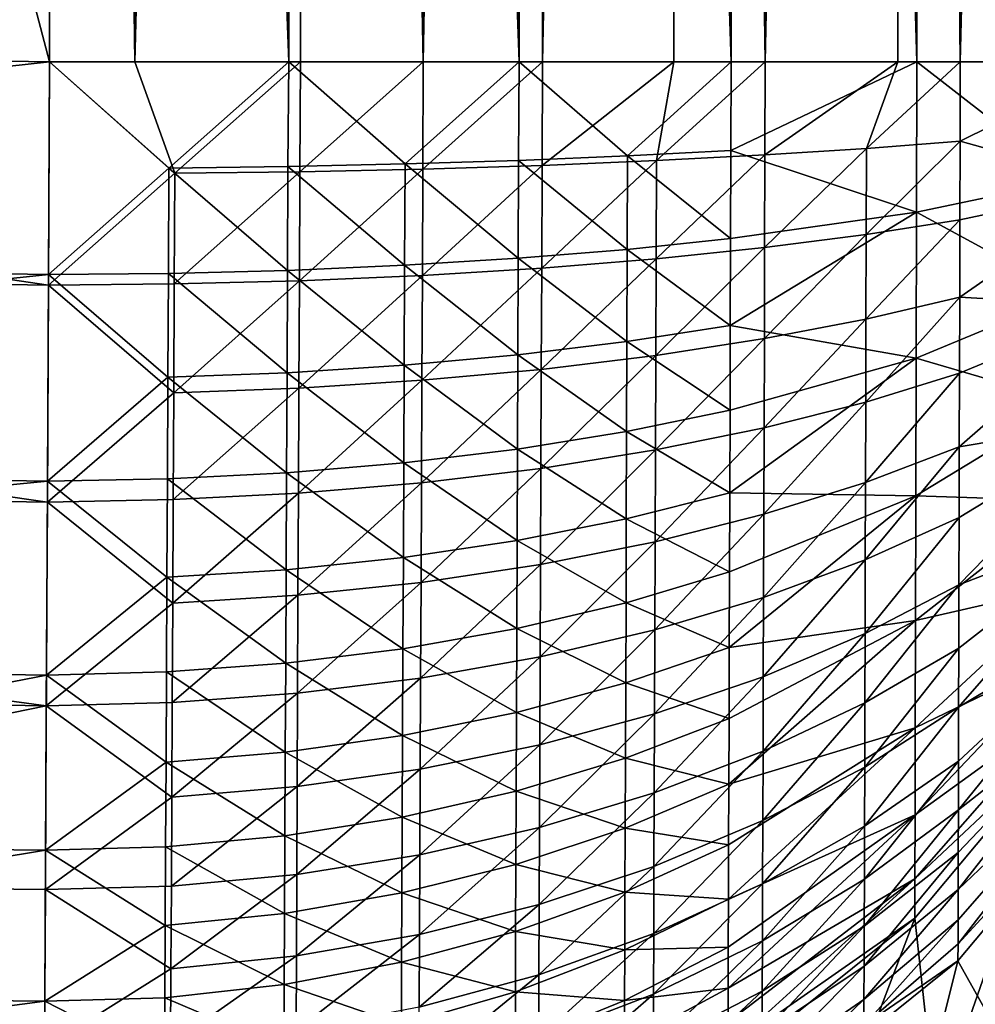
# Model space of a CAD drawing. Header units: metres. Extents: x 0 to 1200, y 0 to 700.
# Tile 18 of 51: x 579 to 625, y 145 to 194. Entities that reach past the tile are written whole.
import ezdxf

# ---------------------------------------------------------------- set-up
doc = ezdxf.new("R2010")
doc.units = ezdxf.units.M

msp = doc.modelspace()

# ---------------------------------------------------------------- linework, layer by layer
at = {"layer": 'None'}
for points in [[(580, 191.508087, -460), (580, 508.491913, -460), (497.160034, 192.823563, -460)], [(580, 508.491913, -460), (497.160034, 507.176453, -460), (497.160034, 192.823563, -460)], [(497.178253, 507.176697, -463), (580, 508.491913, -463), (580, 191.508087, -463)], [(580, 191.508087, -460), (591.705444, 191.508087, -458.847107), (580, 508.491913, -460)], [(591.705444, 191.508087, -458.847107), (591.705444, 508.491913, -458.847107), (580, 508.491913, -460)], [(580, 191.508087, -463), (580, 508.491913, -463), (584.164917, 191.508087, -462.862183)], [(580, 508.491913, -463), (584.164917, 508.491913, -462.862183), (584.164917, 191.508087, -462.862183)], [(584.164917, 191.508087, -462.862183), (584.164917, 508.491913, -462.862183), (592.266968, 508.491913, -461.794189)], [(592.266968, 508.491913, -461.794189), (592.266968, 191.508087, -461.794189), (584.164917, 191.508087, -462.862183)], [(591.705444, 191.508087, -458.847107), (602.960999, 191.508087, -455.43277), (591.705444, 508.491913, -458.847107)], [(602.960999, 191.508087, -455.43277), (602.960999, 508.491913, -455.43277), (591.705444, 508.491913, -458.847107)], [(598.276245, 508.491913, -460.290771), (598.276245, 191.508087, -460.290771), (592.266968, 508.491913, -461.794189)], [(598.276245, 191.508087, -460.290771), (592.266968, 191.508087, -461.794189), (592.266968, 508.491913, -461.794189)], [(598.276245, 508.491913, -460.290771), (604.10907, 508.491913, -458.204407), (598.276245, 191.508087, -460.290771)], [(604.10907, 508.491913, -458.204407), (604.10907, 191.508087, -458.204407), (598.276245, 191.508087, -460.290771)], [(602.960999, 191.508087, -455.43277), (613.334229, 191.508087, -449.888184), (602.960999, 508.491913, -455.43277)], [(613.334229, 191.508087, -449.888184), (613.334229, 508.491913, -449.888184), (602.960999, 508.491913, -455.43277)], [(604.10907, 508.491913, -458.204407), (610.525513, 508.491913, -455.110748), (604.10907, 191.508087, -458.204407)], [(610.525513, 508.491913, -455.110748), (610.525513, 191.508087, -455.110748), (604.10907, 191.508087, -458.204407)], [(610.525513, 191.508087, -455.110748), (610.525513, 508.491913, -455.110748), (615.006287, 191.508087, -452.378998)], [(610.525513, 508.491913, -455.110748), (615.006287, 508.491913, -452.378998), (615.006287, 191.508087, -452.378998)], [(613.334229, 191.508087, -449.888184), (622.426392, 191.508087, -442.426422), (613.334229, 508.491913, -449.888184)], [(622.426392, 191.508087, -442.426422), (622.426392, 508.491913, -442.426422), (613.334229, 508.491913, -449.888184)], [(615.006287, 191.508087, -452.378998), (615.006287, 508.491913, -452.378998), (621.492981, 508.491913, -447.406036)], [(621.492981, 508.491913, -447.406036), (621.492981, 191.508087, -447.406036), (615.006287, 191.508087, -452.378998)], [(624.547729, 508.491913, -444.547729), (624.547729, 191.508087, -444.547729), (621.492981, 508.491913, -447.406036)], [(624.547729, 191.508087, -444.547729), (621.492981, 191.508087, -447.406036), (621.492981, 508.491913, -447.406036)], [(622.426392, 191.508087, -442.426422), (629.888184, 191.508087, -433.334229), (622.426392, 508.491913, -442.426422)], [(629.888184, 191.508087, -433.334229), (629.888184, 508.491913, -433.334229), (622.426392, 508.491913, -442.426422)], [(624.547729, 508.491913, -444.547729), (632.379028, 508.491913, -435.006287), (624.547729, 191.508087, -444.547729)], [(632.379028, 508.491913, -435.006287), (632.379028, 191.508087, -435.006287), (624.547729, 191.508087, -444.547729)], [(497.160034, 192.823563, -463), (497.178253, 507.176697, -463), (580, 191.508087, -463)], [(579.943542, 180.585342, -462.045868), (496.86969, 181.905441, -462.040649), (497.160034, 192.823563, -463)], [(497.160034, 192.823563, -460), (496.883514, 182.425354, -459.086334), (580, 191.508087, -460)], [(580, 191.508087, -463), (579.943542, 180.585342, -462.045868), (497.160034, 192.823563, -463)], [(496.883514, 182.425354, -459.086334), (579.946228, 181.105469, -459.091309), (580, 191.508087, -460)], [(579.943542, 180.585342, -462.045868), (580, 191.508087, -463), (586.124146, 186.053543, -462.459412)], [(580, 191.508087, -460), (579.946228, 181.105469, -459.091309), (585.83252, 186.313293, -459.485168)], [(591.705444, 191.508087, -458.847107), (580, 191.508087, -460), (585.83252, 186.313293, -459.485168)], [(580, 191.508087, -463), (584.164917, 191.508087, -462.862183), (586.124146, 186.053543, -462.459412)], [(586.124146, 186.053543, -462.459412), (584.164917, 191.508087, -462.862183), (592.266968, 191.508087, -461.794189)], [(591.705444, 191.508087, -458.847107), (585.83252, 186.313293, -459.485168), (591.65802, 186.388397, -458.625122)], [(586.124146, 186.053543, -462.459412), (592.266968, 191.508087, -461.794189), (592.240967, 186.132416, -461.556366)], [(591.705444, 191.508087, -458.847107), (591.65802, 186.388397, -458.625122), (597.383423, 186.512573, -457.203217)], [(602.960999, 191.508087, -455.43277), (591.705444, 191.508087, -458.847107), (597.383423, 186.512573, -457.203217)], [(592.240967, 186.132416, -461.556366), (592.266968, 191.508087, -461.794189), (598.276245, 191.508087, -460.290771)], [(592.240967, 186.132416, -461.556366), (598.276245, 191.508087, -460.290771), (598.252563, 186.262787, -460.063385)], [(602.960999, 191.508087, -455.43277), (597.383423, 186.512573, -457.203217), (602.942322, 186.68486, -455.230316)], [(598.276245, 191.508087, -460.290771), (604.10907, 191.508087, -458.204407), (598.252563, 186.262787, -460.063385)], [(598.252563, 186.262787, -460.063385), (604.10907, 191.508087, -458.204407), (604.089417, 186.443695, -457.991821)], [(608.272095, 186.904022, -452.720795), (602.960999, 191.508087, -455.43277), (602.942322, 186.68486, -455.230316)], [(613.334229, 191.508087, -449.888184), (602.960999, 191.508087, -455.43277), (608.272095, 186.904022, -452.720795)], [(604.10907, 191.508087, -458.204407), (610.525513, 191.508087, -455.110748), (604.089417, 186.443695, -457.991821)], [(604.089417, 186.443695, -457.991821), (610.525513, 191.508087, -455.110748), (609.685669, 186.673813, -455.356842)], [(613.324341, 187.167511, -449.703522), (613.334229, 191.508087, -449.888184), (608.272095, 186.904022, -452.720795)], [(610.525513, 191.508087, -455.110748), (615.006287, 191.508087, -452.378998), (609.685669, 186.673813, -455.356842)], [(609.685669, 186.673813, -455.356842), (615.006287, 191.508087, -452.378998), (614.99054, 186.950485, -452.18869)], [(622.40741, 184.151215, -441.802979), (622.426392, 191.508087, -442.426422), (613.324341, 187.167511, -449.703522)], [(622.426392, 191.508087, -442.426422), (613.334229, 191.508087, -449.888184), (613.324341, 187.167511, -449.703522)], [(615.006287, 191.508087, -452.378998), (621.492981, 191.508087, -447.406036), (614.99054, 186.950485, -452.18869)], [(614.99054, 186.950485, -452.18869), (621.492981, 191.508087, -447.406036), (619.956909, 187.270752, -448.521332)], [(621.492981, 191.508087, -447.406036), (624.547729, 191.508087, -444.547729), (619.956909, 187.270752, -448.521332)], [(619.956909, 187.270752, -448.521332), (624.547729, 191.508087, -444.547729), (624.53772, 187.631638, -444.388794)], [(622.426392, 191.508087, -442.426422), (622.40741, 184.151215, -441.802979), (629.872131, 185.726791, -432.85025)], [(629.888184, 191.508087, -433.334229), (622.426392, 191.508087, -442.426422), (629.872131, 185.726791, -432.85025)], [(624.547729, 191.508087, -444.547729), (632.379028, 191.508087, -435.006287), (624.53772, 187.631638, -444.388794)], [(624.53772, 187.631638, -444.388794), (632.379028, 191.508087, -435.006287), (632.365723, 185.437729, -434.492767)], [(624.527771, 183.783371, -443.893127), (619.944702, 183.064346, -447.978699), (624.53772, 187.631638, -444.388794)], [(624.53772, 187.631638, -444.388794), (619.944702, 183.064346, -447.978699), (619.956909, 187.270752, -448.521332)], [(632.365723, 185.437729, -434.492767), (624.527771, 183.783371, -443.893127), (624.53772, 187.631638, -444.388794)], [(608.255859, 182.333939, -452.128998), (608.272095, 186.904022, -452.720795), (602.942322, 186.68486, -455.230316)], [(613.310425, 182.858795, -449.146667), (608.272095, 186.904022, -452.720795), (608.255859, 182.333939, -452.128998)], [(613.324341, 187.167511, -449.703522), (608.272095, 186.904022, -452.720795), (613.310425, 182.858795, -449.146667)], [(614.975952, 182.426331, -451.604004), (609.66864, 181.875229, -454.735474), (614.99054, 186.950485, -452.18869)], [(614.99054, 186.950485, -452.18869), (609.66864, 181.875229, -454.735474), (609.685669, 186.673813, -455.356842)], [(622.40741, 184.151215, -441.802979), (613.324341, 187.167511, -449.703522), (613.310425, 182.858795, -449.146667)], [(619.944702, 183.064346, -447.978699), (614.975952, 182.426331, -451.604004), (619.956909, 187.270752, -448.521332)], [(619.956909, 187.270752, -448.521332), (614.975952, 182.426331, -451.604004), (614.99054, 186.950485, -452.18869)], [(597.383423, 186.512573, -457.203217), (591.65802, 186.388397, -458.625122), (597.362549, 181.554474, -456.558044)], [(597.383423, 186.512573, -457.203217), (597.362549, 181.554474, -456.558044), (602.923767, 181.897491, -454.608948)], [(602.942322, 186.68486, -455.230316), (597.383423, 186.512573, -457.203217), (602.923767, 181.897491, -454.608948)], [(604.069946, 181.416962, -457.339417), (598.230713, 181.056793, -459.385956), (604.089417, 186.443695, -457.991821)], [(604.089417, 186.443695, -457.991821), (598.230713, 181.056793, -459.385956), (598.252563, 186.262787, -460.063385)], [(602.942322, 186.68486, -455.230316), (602.923767, 181.897491, -454.608948), (608.255859, 182.333939, -452.128998)], [(609.66864, 181.875229, -454.735474), (604.069946, 181.416962, -457.339417), (609.685669, 186.673813, -455.356842)], [(609.685669, 186.673813, -455.356842), (604.069946, 181.416962, -457.339417), (604.089417, 186.443695, -457.991821)], [(579.943542, 180.585342, -462.045868), (586.124146, 186.053543, -462.459412), (586.097839, 180.640625, -461.750702)], [(585.83252, 186.313293, -459.485168), (579.946228, 181.105469, -459.091309), (585.807495, 181.158127, -458.810181)], [(585.83252, 186.313293, -459.485168), (585.807495, 181.158127, -458.810181), (591.63501, 181.307388, -457.962036)], [(585.83252, 186.313293, -459.485168), (591.63501, 181.307388, -457.962036), (591.65802, 186.388397, -458.625122)], [(586.097839, 180.640625, -461.750702), (586.124146, 186.053543, -462.459412), (592.240967, 186.132416, -461.556366)], [(592.216797, 180.797348, -460.860138), (586.097839, 180.640625, -461.750702), (592.240967, 186.132416, -461.556366)], [(591.65802, 186.388397, -458.625122), (591.63501, 181.307388, -457.962036), (597.362549, 181.554474, -456.558044)], [(598.230713, 181.056793, -459.385956), (592.216797, 180.797348, -460.860138), (598.252563, 186.262787, -460.063385)], [(598.252563, 186.262787, -460.063385), (592.216797, 180.797348, -460.860138), (592.240967, 186.132416, -461.556366)], [(629.872131, 185.726791, -432.85025), (622.40741, 184.151215, -441.802979), (629.861206, 180.11116, -431.364929)], [(632.354248, 179.541321, -432.933167), (624.517944, 179.990875, -443.064301), (632.365723, 185.437729, -434.492767)], [(632.365723, 185.437729, -434.492767), (624.517944, 179.990875, -443.064301), (624.527771, 183.783371, -443.893127)], [(622.388916, 177.00592, -439.910736), (622.40741, 184.151215, -441.802979), (613.296692, 178.612869, -448.216888)], [(622.40741, 184.151215, -441.802979), (613.310425, 182.858795, -449.146667), (613.296692, 178.612869, -448.216888)], [(622.40741, 184.151215, -441.802979), (622.388916, 177.00592, -439.910736), (629.861206, 180.11116, -431.364929)], [(624.517944, 179.990875, -443.064301), (619.932617, 178.919083, -447.071899), (624.527771, 183.783371, -443.893127)], [(624.527771, 183.783371, -443.893127), (619.932617, 178.919083, -447.071899), (619.944702, 183.064346, -447.978699)], [(619.932617, 178.919083, -447.071899), (614.961548, 177.968109, -450.627716), (619.944702, 183.064346, -447.978699)], [(619.944702, 183.064346, -447.978699), (614.961548, 177.968109, -450.627716), (614.975952, 182.426331, -451.604004)], [(613.296692, 178.612869, -448.216888), (613.310425, 182.858795, -449.146667), (608.255859, 182.333939, -452.128998)], [(496.883514, 182.425354, -459.086334), (496.614502, 172.309601, -456.381561), (579.946228, 181.105469, -459.091309)], [(602.923767, 181.897491, -454.608948), (608.239868, 177.830658, -451.141663), (608.255859, 182.333939, -452.128998)], [(608.255859, 182.333939, -452.128998), (608.239868, 177.830658, -451.141663), (613.296692, 178.612869, -448.216888)], [(614.961548, 177.968109, -450.627716), (609.651855, 177.14679, -453.698761), (614.975952, 182.426331, -451.604004)], [(614.975952, 182.426331, -451.604004), (609.651855, 177.14679, -453.698761), (609.66864, 181.875229, -454.735474)], [(579.888611, 169.961105, -459.200623), (496.58725, 171.283905, -459.200623), (496.86969, 181.905441, -462.040649)], [(579.943542, 180.585342, -462.045868), (579.888611, 169.961105, -459.200623), (496.86969, 181.905441, -462.040649)], [(602.923767, 181.897491, -454.608948), (597.362549, 181.554474, -456.558044), (602.905457, 177.180328, -453.573303)], [(608.239868, 177.830658, -451.141663), (602.923767, 181.897491, -454.608948), (602.905457, 177.180328, -453.573303)], [(609.651855, 177.14679, -453.698761), (604.05072, 176.463943, -456.251953), (609.66864, 181.875229, -454.735474)], [(609.66864, 181.875229, -454.735474), (604.05072, 176.463943, -456.251953), (604.069946, 181.416962, -457.339417)], [(579.946228, 181.105469, -459.091309), (585.782837, 176.079544, -457.689301), (585.807495, 181.158127, -458.810181)], [(585.807495, 181.158127, -458.810181), (585.782837, 176.079544, -457.689301), (591.612366, 176.301514, -456.859344)], [(585.807495, 181.158127, -458.810181), (591.612366, 176.301514, -456.859344), (591.63501, 181.307388, -457.962036)], [(591.63501, 181.307388, -457.962036), (591.612366, 176.301514, -456.859344), (597.342041, 176.669373, -455.483856)], [(597.362549, 181.554474, -456.558044), (591.63501, 181.307388, -457.962036), (597.342041, 176.669373, -455.483856)], [(597.362549, 181.554474, -456.558044), (597.342041, 176.669373, -455.483856), (602.905457, 177.180328, -453.573303)], [(604.05072, 176.463943, -456.251953), (598.209167, 175.927444, -458.258057), (604.069946, 181.416962, -457.339417)], [(604.069946, 181.416962, -457.339417), (598.209167, 175.927444, -458.258057), (598.230713, 181.056793, -459.385956)], [(496.614502, 172.309601, -456.381561), (579.893921, 170.987152, -456.381561), (579.946228, 181.105469, -459.091309)], [(579.946228, 181.105469, -459.091309), (579.893921, 170.987152, -456.381561), (585.782837, 176.079544, -457.689301)], [(586.072021, 175.308121, -460.573761), (579.943542, 180.585342, -462.045868), (586.097839, 180.640625, -461.750702)], [(592.192993, 175.541183, -459.702301), (586.072021, 175.308121, -460.573761), (592.216797, 180.797348, -460.860138)], [(592.216797, 180.797348, -460.860138), (586.072021, 175.308121, -460.573761), (586.097839, 180.640625, -461.750702)], [(598.209167, 175.927444, -458.258057), (592.192993, 175.541183, -459.702301), (598.230713, 181.056793, -459.385956)], [(598.230713, 181.056793, -459.385956), (592.192993, 175.541183, -459.702301), (592.216797, 180.797348, -460.860138)], [(579.888611, 169.961105, -459.200623), (579.943542, 180.585342, -462.045868), (586.072021, 175.308121, -460.573761)], [(624.508362, 176.280807, -441.90625), (619.920837, 174.864014, -445.805359), (624.517944, 179.990875, -443.064301)], [(624.517944, 179.990875, -443.064301), (619.920837, 174.864014, -445.805359), (619.932617, 178.919083, -447.071899)], [(629.861206, 180.11116, -431.364929), (622.388916, 177.00592, -439.910736), (629.850952, 174.823364, -428.916168)], [(632.354248, 179.541321, -432.933167), (624.508362, 176.280807, -441.90625), (624.517944, 179.990875, -443.064301)], [(632.343506, 173.989136, -430.361969), (624.499084, 172.680145, -440.424744), (632.354248, 179.541321, -432.933167)], [(632.354248, 179.541321, -432.933167), (624.499084, 172.680145, -440.424744), (624.508362, 176.280807, -441.90625)], [(619.920837, 174.864014, -445.805359), (614.947449, 173.607056, -449.264557), (619.932617, 178.919083, -447.071899)], [(619.932617, 178.919083, -447.071899), (614.947449, 173.607056, -449.264557), (614.961548, 177.968109, -450.627716)], [(608.239868, 177.830658, -451.141663), (613.283264, 174.459488, -446.91864), (613.296692, 178.612869, -448.216888)], [(613.283264, 174.459488, -446.91864), (622.388916, 177.00592, -439.910736), (613.296692, 178.612869, -448.216888)], [(608.224182, 173.42572, -449.76358), (608.239868, 177.830658, -451.141663), (602.905457, 177.180328, -453.573303)], [(613.283264, 174.459488, -446.91864), (608.239868, 177.830658, -451.141663), (608.224182, 173.42572, -449.76358)], [(614.947449, 173.607056, -449.264557), (609.635437, 172.521606, -452.25177), (614.961548, 177.968109, -450.627716)], [(614.961548, 177.968109, -450.627716), (609.635437, 172.521606, -452.25177), (609.651855, 177.14679, -453.698761)], [(602.905457, 177.180328, -453.573303), (597.342041, 176.669373, -455.483856), (602.887573, 172.566422, -452.128418)], [(602.905457, 177.180328, -453.573303), (602.887573, 172.566422, -452.128418), (608.224182, 173.42572, -449.76358)], [(609.635437, 172.521606, -452.25177), (604.031982, 171.619339, -454.734863), (609.651855, 177.14679, -453.698761)], [(609.651855, 177.14679, -453.698761), (604.031982, 171.619339, -454.734863), (604.05072, 176.463943, -456.251953)], [(622.371582, 170.278473, -436.792938), (622.388916, 177.00592, -439.910736), (613.270264, 170.428864, -445.258362)], [(622.388916, 177.00592, -439.910736), (613.283264, 174.459488, -446.91864), (613.270264, 170.428864, -445.258362)], [(622.388916, 177.00592, -439.910736), (622.371582, 170.278473, -436.792938), (629.850952, 174.823364, -428.916168)], [(585.782837, 176.079544, -457.689301), (591.59021, 171.405777, -455.322571), (591.612366, 176.301514, -456.859344)], [(591.612366, 176.301514, -456.859344), (591.59021, 171.405777, -455.322571), (597.32196, 171.891464, -453.985962)], [(597.342041, 176.669373, -455.483856), (591.612366, 176.301514, -456.859344), (597.32196, 171.891464, -453.985962)], [(597.342041, 176.669373, -455.483856), (597.32196, 171.891464, -453.985962), (602.887573, 172.566422, -452.128418)], [(604.031982, 171.619339, -454.734863), (598.188049, 170.910629, -456.685242), (604.05072, 176.463943, -456.251953)], [(604.05072, 176.463943, -456.251953), (598.188049, 170.910629, -456.685242), (598.209167, 175.927444, -458.258057)], [(579.893921, 170.987152, -456.381561), (585.758789, 171.113068, -456.128143), (585.782837, 176.079544, -457.689301)], [(585.782837, 176.079544, -457.689301), (585.758789, 171.113068, -456.128143), (591.59021, 171.405777, -455.322571)], [(598.188049, 170.910629, -456.685242), (592.169739, 170.400665, -458.088715), (598.209167, 175.927444, -458.258057)], [(598.209167, 175.927444, -458.258057), (592.169739, 170.400665, -458.088715), (592.192993, 175.541183, -459.702301)], [(624.499084, 172.680145, -440.424744), (619.909424, 170.92865, -444.185303), (624.508362, 176.280807, -441.90625)], [(624.508362, 176.280807, -441.90625), (619.909424, 170.92865, -444.185303), (619.920837, 174.864014, -445.805359)], [(592.169739, 170.400665, -458.088715), (586.046692, 170.093323, -458.93454), (592.192993, 175.541183, -459.702301)], [(592.192993, 175.541183, -459.702301), (586.046692, 170.093323, -458.93454), (586.072021, 175.308121, -460.573761)], [(586.046692, 170.093323, -458.93454), (579.888611, 169.961105, -459.200623), (586.072021, 175.308121, -460.573761)], [(619.909424, 170.92865, -444.185303), (614.933777, 169.374908, -447.521301), (619.920837, 174.864014, -445.805359)], [(619.920837, 174.864014, -445.805359), (614.933777, 169.374908, -447.521301), (614.947449, 173.607056, -449.264557)], [(613.270264, 170.428864, -445.258362), (613.283264, 174.459488, -446.91864), (608.224182, 173.42572, -449.76358)], [(629.850952, 174.823364, -428.916168), (622.371582, 170.278473, -436.792938), (629.841675, 170.031921, -425.580627)], [(624.490112, 169.21698, -438.632568), (632.343506, 173.989136, -430.361969), (624.481628, 165.919739, -436.544342)], [(632.343506, 173.989136, -430.361969), (632.333801, 168.958099, -426.85965), (624.481628, 165.919739, -436.544342)], [(624.499084, 172.680145, -440.424744), (632.343506, 173.989136, -430.361969), (624.490112, 169.21698, -438.632568)], [(602.887573, 172.566422, -452.128418), (608.209045, 169.151184, -448.001648), (608.224182, 173.42572, -449.76358)], [(608.224182, 173.42572, -449.76358), (608.209045, 169.151184, -448.001648), (613.270264, 170.428864, -445.258362)], [(614.933777, 169.374908, -447.521301), (609.619446, 168.03334, -450.401733), (614.947449, 173.607056, -449.264557)], [(614.947449, 173.607056, -449.264557), (609.619446, 168.03334, -450.401733), (609.635437, 172.521606, -452.25177)], [(602.887573, 172.566422, -452.128418), (597.32196, 171.891464, -453.985962), (602.870239, 168.08931, -450.281586)], [(608.209045, 169.151184, -448.001648), (602.887573, 172.566422, -452.128418), (602.870239, 168.08931, -450.281586)], [(609.619446, 168.03334, -450.401733), (604.013733, 166.918365, -452.795654), (609.635437, 172.521606, -452.25177)], [(609.635437, 172.521606, -452.25177), (604.013733, 166.918365, -452.795654), (604.031982, 171.619339, -454.734863)], [(619.909424, 170.92865, -444.185303), (624.499084, 172.680145, -440.424744), (619.898438, 167.143723, -442.225739)], [(619.898438, 167.143723, -442.225739), (624.499084, 172.680145, -440.424744), (624.490112, 169.21698, -438.632568)], [(496.614502, 172.309601, -456.381561), (496.362427, 162.830734, -451.958313), (579.893921, 170.987152, -456.381561)], [(591.59021, 171.405777, -455.322571), (597.30249, 167.255463, -452.071899), (597.32196, 171.891464, -453.985962)], [(597.32196, 171.891464, -453.985962), (597.30249, 167.255463, -452.071899), (602.870239, 168.08931, -450.281586)], [(604.013733, 166.918365, -452.795654), (598.167603, 166.042831, -454.675476), (604.031982, 171.619339, -454.734863)], [(604.031982, 171.619339, -454.734863), (598.167603, 166.042831, -454.675476), (598.188049, 170.910629, -456.685242)], [(579.837097, 160.004333, -454.55719), (496.322571, 161.331085, -454.556213), (496.58725, 171.283905, -459.200623)], [(579.888611, 169.961105, -459.200623), (579.837097, 160.004333, -454.55719), (496.58725, 171.283905, -459.200623)], [(585.758789, 171.113068, -456.128143), (579.893921, 170.987152, -456.381561), (585.735413, 166.294754, -454.134644)], [(585.758789, 171.113068, -456.128143), (585.735413, 166.294754, -454.134644), (591.568726, 166.655762, -453.359497)], [(585.758789, 171.113068, -456.128143), (591.568726, 166.655762, -453.359497), (591.59021, 171.405777, -455.322571)], [(591.59021, 171.405777, -455.322571), (591.568726, 166.655762, -453.359497), (597.30249, 167.255463, -452.071899)], [(496.362427, 162.830734, -451.958313), (579.84491, 161.504517, -451.959229), (579.893921, 170.987152, -456.381561)], [(579.893921, 170.987152, -456.381561), (579.84491, 161.504517, -451.959229), (585.735413, 166.294754, -454.134644)], [(598.167603, 166.042831, -454.675476), (592.147156, 165.413147, -456.027496), (598.188049, 170.910629, -456.685242)], [(598.188049, 170.910629, -456.685242), (592.147156, 165.413147, -456.027496), (592.169739, 170.400665, -458.088715)], [(614.920654, 165.304672, -445.412994), (619.909424, 170.92865, -444.185303), (619.898438, 167.143723, -442.225739)], [(614.920654, 165.304672, -445.412994), (614.933777, 169.374908, -447.521301), (619.909424, 170.92865, -444.185303)], [(586.022156, 165.034088, -456.84137), (579.888611, 169.961105, -459.200623), (586.046692, 170.093323, -458.93454)], [(592.147156, 165.413147, -456.027496), (586.022156, 165.034088, -456.84137), (592.169739, 170.400665, -458.088715)], [(592.169739, 170.400665, -458.088715), (586.022156, 165.034088, -456.84137), (586.046692, 170.093323, -458.93454)], [(608.209045, 169.151184, -448.001648), (613.257751, 166.55246, -443.250458), (613.270264, 170.428864, -445.258362)], [(622.355835, 164.18306, -432.547302), (622.371582, 170.278473, -436.792938), (613.24585, 162.861984, -440.911316)], [(622.371582, 170.278473, -436.792938), (613.257751, 166.55246, -443.250458), (613.24585, 162.861984, -440.911316)], [(613.270264, 170.428864, -445.258362), (613.257751, 166.55246, -443.250458), (622.371582, 170.278473, -436.792938)], [(622.371582, 170.278473, -436.792938), (622.355835, 164.18306, -432.547302), (629.841675, 170.031921, -425.580627)], [(629.841675, 170.031921, -425.580627), (622.355835, 164.18306, -432.547302), (629.833679, 165.898163, -421.456421)], [(579.837097, 160.004333, -454.55719), (579.888611, 169.961105, -459.200623), (586.022156, 165.034088, -456.84137)], [(608.194458, 165.040329, -445.871124), (608.209045, 169.151184, -448.001648), (602.870239, 168.08931, -450.281586)], [(613.257751, 166.55246, -443.250458), (608.209045, 169.151184, -448.001648), (608.194458, 165.040329, -445.871124)], [(614.920654, 165.304672, -445.412994), (609.604126, 163.716949, -448.164673), (614.933777, 169.374908, -447.521301)], [(609.604126, 163.716949, -448.164673), (609.619446, 168.03334, -450.401733), (614.933777, 169.374908, -447.521301)], [(624.481628, 165.919739, -436.544342), (619.887939, 163.540222, -439.942688), (624.490112, 169.21698, -438.632568)], [(619.887939, 163.540222, -439.942688), (619.898438, 167.143723, -442.225739), (624.490112, 169.21698, -438.632568)], [(632.333801, 168.958099, -426.85965), (624.466187, 159.935089, -431.539948), (624.473633, 162.816803, -434.174652)], [(632.333801, 168.958099, -426.85965), (632.325378, 164.617661, -422.529236), (624.466187, 159.935089, -431.539948)], [(624.481628, 165.919739, -436.544342), (632.333801, 168.958099, -426.85965), (624.473633, 162.816803, -434.174652)], [(597.30249, 167.255463, -452.071899), (602.853577, 163.783844, -448.048767), (602.870239, 168.08931, -450.281586)], [(602.870239, 168.08931, -450.281586), (602.853577, 163.783844, -448.048767), (608.194458, 165.040329, -445.871124)], [(609.604126, 163.716949, -448.164673), (603.996216, 162.397629, -450.451202), (609.619446, 168.03334, -450.401733)], [(603.996216, 162.397629, -450.451202), (604.013733, 166.918365, -452.795654), (609.619446, 168.03334, -450.401733)], [(591.568726, 166.655762, -453.359497), (597.283752, 162.797455, -449.75827), (597.30249, 167.255463, -452.071899)], [(597.30249, 167.255463, -452.071899), (597.283752, 162.797455, -449.75827), (602.853577, 163.783844, -448.048767)], [(614.920654, 165.304672, -445.412994), (619.898438, 167.143723, -442.225739), (614.908142, 161.429688, -442.956879)], [(619.898438, 167.143723, -442.225739), (619.887939, 163.540222, -439.942688), (614.908142, 161.429688, -442.956879)], [(603.996216, 162.397629, -450.451202), (598.147949, 161.361923, -452.246185), (604.013733, 166.918365, -452.795654)], [(598.147949, 161.361923, -452.246185), (598.167603, 166.042831, -454.675476), (604.013733, 166.918365, -452.795654)], [(585.735413, 166.294754, -454.134644), (579.84491, 161.504517, -451.959229), (585.712952, 161.662003, -451.726166)], [(585.712952, 161.662003, -451.726166), (591.548035, 162.088379, -450.987213), (585.735413, 166.294754, -454.134644)], [(585.735413, 166.294754, -454.134644), (591.548035, 162.088379, -450.987213), (591.568726, 166.655762, -453.359497)], [(591.568726, 166.655762, -453.359497), (591.548035, 162.088379, -450.987213), (597.283752, 162.797455, -449.75827)], [(613.24585, 162.861984, -440.911316), (613.257751, 166.55246, -443.250458), (608.194458, 165.040329, -445.871124)], [(592.147156, 165.413147, -456.027496), (598.167603, 166.042831, -454.675476), (592.125427, 160.617386, -453.53656)], [(598.167603, 166.042831, -454.675476), (598.147949, 161.361923, -452.246185), (592.125427, 160.617386, -453.53656)], [(624.473633, 162.816803, -434.174652), (619.878113, 160.14917, -437.352142), (624.481628, 165.919739, -436.544342)], [(619.878113, 160.14917, -437.352142), (619.887939, 163.540222, -439.942688), (624.481628, 165.919739, -436.544342)], [(622.342285, 158.924789, -427.298828), (629.827209, 162.548248, -416.684296), (629.833679, 165.898163, -421.456421)], [(622.355835, 164.18306, -432.547302), (622.342285, 158.924789, -427.298828), (629.833679, 165.898163, -421.456421)], [(592.125427, 160.617386, -453.53656), (585.998596, 160.169693, -454.312469), (592.147156, 165.413147, -456.027496)], [(585.998596, 160.169693, -454.312469), (586.022156, 165.034088, -456.84137), (592.147156, 165.413147, -456.027496)], [(614.908142, 161.429688, -442.956879), (609.589539, 159.607773, -445.558899), (614.920654, 165.304672, -445.412994)], [(609.589539, 159.607773, -445.558899), (609.604126, 163.716949, -448.164673), (614.920654, 165.304672, -445.412994)], [(579.837097, 160.004333, -454.55719), (586.022156, 165.034088, -456.84137), (585.998596, 160.169693, -454.312469)], [(602.853577, 163.783844, -448.048767), (608.180542, 161.126831, -443.389404), (608.194458, 165.040329, -445.871124)], [(608.194458, 165.040329, -445.871124), (608.180542, 161.126831, -443.389404), (613.24585, 162.861984, -440.911316)], [(632.325378, 164.617661, -422.529236), (632.318542, 161.10025, -417.518524), (624.453247, 154.917969, -425.57132)], [(624.459351, 157.295624, -428.663757), (632.325378, 164.617661, -422.529236), (624.453247, 154.917969, -425.57132)], [(632.325378, 164.617661, -422.529236), (624.459351, 157.295624, -428.663757), (624.466187, 159.935089, -431.539948)], [(597.283752, 162.797455, -449.75827), (602.837646, 159.685242, -445.448242), (602.853577, 163.783844, -448.048767)], [(602.853577, 163.783844, -448.048767), (602.837646, 159.685242, -445.448242), (608.180542, 161.126831, -443.389404)], [(613.234619, 159.389206, -438.257324), (613.224243, 156.1642, -435.306915), (622.355835, 164.18306, -432.547302)], [(622.355835, 164.18306, -432.547302), (613.224243, 156.1642, -435.306915), (622.342285, 158.924789, -427.298828)], [(613.24585, 162.861984, -440.911316), (613.234619, 159.389206, -438.257324), (622.355835, 164.18306, -432.547302)], [(609.589539, 159.607773, -445.558899), (603.979553, 158.094101, -447.720642), (609.604126, 163.716949, -448.164673)], [(603.979553, 158.094101, -447.720642), (603.996216, 162.397629, -450.451202), (609.604126, 163.716949, -448.164673)], [(614.908142, 161.429688, -442.956879), (619.887939, 163.540222, -439.942688), (614.896362, 157.783264, -440.170197)], [(619.887939, 163.540222, -439.942688), (619.878113, 160.14917, -437.352142), (614.896362, 157.783264, -440.170197)], [(496.362427, 162.830734, -451.958313), (537.964417, 153.381653, -445.962677), (579.84491, 161.504517, -451.959229)], [(608.180542, 161.126831, -443.389404), (613.234619, 159.389206, -438.257324), (613.24585, 162.861984, -440.911316)], [(624.473633, 162.816803, -434.174652), (624.466187, 159.935089, -431.539948), (619.868958, 156.999954, -434.472015)], [(619.878113, 160.14917, -437.352142), (624.473633, 162.816803, -434.174652), (619.868958, 156.999954, -434.472015)], [(591.548035, 162.088379, -450.987213), (597.26593, 158.553848, -447.064087), (597.283752, 162.797455, -449.75827)], [(597.283752, 162.797455, -449.75827), (597.26593, 158.553848, -447.064087), (602.837646, 159.685242, -445.448242)], [(603.979553, 158.094101, -447.720642), (598.129211, 156.906128, -449.417267), (603.996216, 162.397629, -450.451202)], [(598.129211, 156.906128, -449.417267), (598.147949, 161.361923, -452.246185), (603.996216, 162.397629, -450.451202)], [(622.331299, 154.663895, -421.226624), (629.827209, 162.548248, -416.684296), (622.342285, 158.924789, -427.298828)], [(629.822449, 160.088623, -411.416168), (629.827209, 162.548248, -416.684296), (622.331299, 154.663895, -421.226624)], [(585.712952, 161.662003, -451.726166), (591.528381, 157.740891, -448.225128), (591.548035, 162.088379, -450.987213)], [(591.528381, 157.740891, -448.225128), (597.26593, 158.553848, -447.064087), (591.548035, 162.088379, -450.987213)], [(537.964417, 153.381653, -445.962677), (579.800598, 152.941345, -445.962677), (579.84491, 161.504517, -451.959229)], [(579.84491, 161.504517, -451.959229), (579.800598, 152.941345, -445.962677), (585.691528, 157.252579, -448.922516)], [(579.84491, 161.504517, -451.959229), (585.691528, 157.252579, -448.922516), (585.712952, 161.662003, -451.726166)], [(585.712952, 161.662003, -451.726166), (585.691528, 157.252579, -448.922516), (591.528381, 157.740891, -448.225128)], [(592.125427, 160.617386, -453.53656), (598.147949, 161.361923, -452.246185), (592.104797, 156.052536, -450.636383)], [(598.147949, 161.361923, -452.246185), (598.129211, 156.906128, -449.417267), (592.104797, 156.052536, -450.636383)], [(614.896362, 157.783264, -440.170197), (609.575867, 155.741119, -442.602631), (614.908142, 161.429688, -442.956879)], [(609.575867, 155.741119, -442.602631), (609.589539, 159.607773, -445.558899), (614.908142, 161.429688, -442.956879)], [(496.322571, 161.331085, -454.556213), (579.837097, 160.004333, -454.55719), (537.933777, 151.453537, -448.260803)], [(602.837646, 159.685242, -445.448242), (608.16748, 157.444305, -440.573944), (608.180542, 161.126831, -443.389404)], [(608.180542, 161.126831, -443.389404), (608.16748, 157.444305, -440.573944), (613.234619, 159.389206, -438.257324)], [(624.447815, 152.821686, -422.287964), (632.318542, 161.10025, -417.518524), (624.443176, 151.02449, -418.83902)], [(632.318542, 161.10025, -417.518524), (632.313538, 158.517639, -411.986969), (624.443176, 151.02449, -418.83902)], [(632.318542, 161.10025, -417.518524), (624.447815, 152.821686, -422.287964), (624.453247, 154.917969, -425.57132)], [(592.104797, 156.052536, -450.636383), (585.976135, 155.539795, -451.368652), (592.125427, 160.617386, -453.53656)], [(585.976135, 155.539795, -451.368652), (585.998596, 160.169693, -454.312469), (592.125427, 160.617386, -453.53656)], [(579.837097, 160.004333, -454.55719), (579.790649, 151.013016, -448.260803), (537.933777, 151.453537, -448.260803)], [(579.790649, 151.013016, -448.260803), (579.837097, 160.004333, -454.55719), (585.976135, 155.539795, -451.368652)], [(585.976135, 155.539795, -451.368652), (579.837097, 160.004333, -454.55719), (585.998596, 160.169693, -454.312469)], [(614.896362, 157.783264, -440.170197), (619.878113, 160.14917, -437.352142), (614.885437, 154.397003, -437.072266)], [(619.878113, 160.14917, -437.352142), (619.868958, 156.999954, -434.472015), (614.885437, 154.397003, -437.072266)], [(624.466187, 159.935089, -431.539948), (619.860596, 154.115555, -431.328064), (619.868958, 156.999954, -434.472015)], [(624.466187, 159.935089, -431.539948), (624.459351, 157.295624, -428.663757), (619.860596, 154.115555, -431.328064)], [(629.820984, 158.581512, -405.805908), (629.822449, 160.088623, -411.416168), (622.323181, 151.535553, -414.523895)], [(622.323181, 151.535553, -414.523895), (629.822449, 160.088623, -411.416168), (622.331299, 154.663895, -421.226624)], [(602.837646, 159.685242, -445.448242), (597.26593, 158.553848, -447.064087), (602.822754, 155.82872, -442.498291)], [(608.16748, 157.444305, -440.573944), (602.837646, 159.685242, -445.448242), (602.822754, 155.82872, -442.498291)], [(609.575867, 155.741119, -442.602631), (603.963867, 154.044754, -444.623199), (609.589539, 159.607773, -445.558899)], [(603.963867, 154.044754, -444.623199), (603.979553, 158.094101, -447.720642), (609.589539, 159.607773, -445.558899)], [(608.16748, 157.444305, -440.573944), (613.224243, 156.1642, -435.306915), (613.234619, 159.389206, -438.257324)], [(597.26593, 158.553848, -447.064087), (591.528381, 157.740891, -448.225128), (597.249207, 154.56105, -444.00824)], [(602.822754, 155.82872, -442.498291), (597.26593, 158.553848, -447.064087), (597.249207, 154.56105, -444.00824)], [(622.342285, 158.924789, -427.298828), (613.214722, 153.210449, -432.086395), (613.206116, 150.54982, -428.624054)], [(613.206116, 150.54982, -428.624054), (622.331299, 154.663895, -421.226624), (622.342285, 158.924789, -427.298828)], [(613.224243, 156.1642, -435.306915), (613.214722, 153.210449, -432.086395), (622.342285, 158.924789, -427.298828)], [(622.318237, 149.620026, -407.386108), (629.820984, 158.581512, -405.805908), (622.323181, 151.535553, -414.523895)], [(629.820984, 158.581512, -405.805908), (622.318237, 149.620026, -407.386108), (623.365173, 140.051941, -346.974213)], [(629.820984, 158.581512, -405.805908), (623.365173, 140.051941, -346.974213), (630.253418, 149.998489, -353.366577)], [(632.313538, 158.517639, -411.986969), (632.315674, 156.940491, -406.095276), (624.43634, 148.367783, -411.546661)], [(632.313538, 158.517639, -411.986969), (624.43634, 148.367783, -411.546661), (624.439392, 149.536942, -415.250092)], [(624.443176, 151.02449, -418.83902), (632.313538, 158.517639, -411.986969), (624.439392, 149.536942, -415.250092)], [(603.963867, 154.044754, -444.623199), (598.111633, 152.713699, -446.208649), (603.979553, 158.094101, -447.720642)], [(598.111633, 152.713699, -446.208649), (598.129211, 156.906128, -449.417267), (603.979553, 158.094101, -447.720642)], [(585.691528, 157.252579, -448.922516), (591.509888, 153.650589, -445.092712), (591.528381, 157.740891, -448.225128)], [(591.528381, 157.740891, -448.225128), (591.509888, 153.650589, -445.092712), (597.249207, 154.56105, -444.00824)], [(614.885437, 154.397003, -437.072266), (609.56311, 152.150467, -439.316437), (614.896362, 157.783264, -440.170197)], [(609.56311, 152.150467, -439.316437), (609.575867, 155.741119, -442.602631), (614.896362, 157.783264, -440.170197)], [(579.800598, 152.941345, -445.962677), (585.671448, 153.104248, -445.743469), (585.691528, 157.252579, -448.922516)], [(585.691528, 157.252579, -448.922516), (585.671448, 153.104248, -445.743469), (591.509888, 153.650589, -445.092712)], [(602.822754, 155.82872, -442.498291), (608.155334, 154.024643, -437.444244), (608.16748, 157.444305, -440.573944)], [(608.155334, 154.024643, -437.444244), (613.224243, 156.1642, -435.306915), (608.16748, 157.444305, -440.573944)], [(624.459351, 157.295624, -428.663757), (619.853027, 151.517319, -427.947906), (619.860596, 154.115555, -431.328064)], [(624.459351, 157.295624, -428.663757), (624.453247, 154.917969, -425.57132), (619.853027, 151.517319, -427.947906)], [(592.104797, 156.052536, -450.636383), (598.129211, 156.906128, -449.417267), (592.085327, 151.757706, -447.347351)], [(598.129211, 156.906128, -449.417267), (598.111633, 152.713699, -446.208649), (592.085327, 151.757706, -447.347351)], [(619.868958, 156.999954, -434.472015), (619.860596, 154.115555, -431.328064), (614.875427, 151.295578, -433.690704)], [(614.885437, 154.397003, -437.072266), (619.868958, 156.999954, -434.472015), (614.875427, 151.295578, -433.690704)], [(632.315674, 156.940491, -406.095276), (628.283081, 140.636276, -344.544495), (624.434204, 147.52562, -407.755402)], [(632.315674, 156.940491, -406.095276), (624.434204, 147.52562, -407.755402), (624.43634, 148.367783, -411.546661)], [(613.214722, 153.210449, -432.086395), (613.224243, 156.1642, -435.306915), (608.155334, 154.024643, -437.444244)], [(592.085327, 151.757706, -447.347351), (585.955017, 151.184052, -448.03064), (592.104797, 156.052536, -450.636383)], [(585.955017, 151.184052, -448.03064), (585.976135, 155.539795, -451.368652), (592.104797, 156.052536, -450.636383)], [(597.249207, 154.56105, -444.00824), (602.808838, 152.247604, -439.219421), (602.822754, 155.82872, -442.498291)], [(602.808838, 152.247604, -439.219421), (608.155334, 154.024643, -437.444244), (602.822754, 155.82872, -442.498291)], [(609.56311, 152.150467, -439.316437), (603.94928, 150.284576, -441.180389), (609.575867, 155.741119, -442.602631)], [(603.94928, 150.284576, -441.180389), (603.963867, 154.044754, -444.623199), (609.575867, 155.741119, -442.602631)], [(585.955017, 151.184052, -448.03064), (579.790649, 151.013016, -448.260803), (585.976135, 155.539795, -451.368652)], [(613.198547, 148.204147, -424.948212), (613.192078, 146.193237, -421.08725), (622.331299, 154.663895, -421.226624)], [(613.192078, 146.193237, -421.08725), (622.323181, 151.535553, -414.523895), (622.331299, 154.663895, -421.226624)], [(613.198547, 148.204147, -424.948212), (622.331299, 154.663895, -421.226624), (613.206116, 150.54982, -428.624054)], [(624.453247, 154.917969, -425.57132), (624.447815, 152.821686, -422.287964), (619.846436, 149.226593, -424.359161)], [(624.453247, 154.917969, -425.57132), (619.846436, 149.226593, -424.359161), (619.853027, 151.517319, -427.947906)], [(591.509888, 153.650589, -445.092712), (597.233582, 150.853577, -440.611969), (597.249207, 154.56105, -444.00824)], [(597.249207, 154.56105, -444.00824), (597.233582, 150.853577, -440.611969), (602.808838, 152.247604, -439.219421)], [(614.875427, 151.295578, -433.690704), (609.551453, 148.861938, -435.729645), (614.885437, 154.397003, -437.072266)], [(609.551453, 148.861938, -435.729645), (609.56311, 152.150467, -439.316437), (614.885437, 154.397003, -437.072266)], [(603.94928, 150.284576, -441.180389), (598.095276, 148.820862, -442.642578), (603.963867, 154.044754, -444.623199)], [(598.095276, 148.820862, -442.642578), (598.111633, 152.713699, -446.208649), (603.963867, 154.044754, -444.623199)], [(608.144226, 150.892715, -434.028229), (608.155334, 154.024643, -437.444244), (602.808838, 152.247604, -439.219421)], [(608.144226, 150.892715, -434.028229), (613.214722, 153.210449, -432.086395), (608.155334, 154.024643, -437.444244)], [(619.860596, 154.115555, -431.328064), (614.866455, 148.501907, -430.055267), (614.875427, 151.295578, -433.690704)], [(619.860596, 154.115555, -431.328064), (619.853027, 151.517319, -427.947906), (614.866455, 148.501907, -430.055267)], [(537.847046, 145.990952, -438.570068), (579.800598, 152.941345, -445.962677), (537.964417, 153.381653, -445.962677)], [(585.671448, 153.104248, -445.743469), (591.492676, 149.852768, -441.611755), (591.509888, 153.650589, -445.092712)], [(591.509888, 153.650589, -445.092712), (591.492676, 149.852768, -441.611755), (597.233582, 150.853577, -440.611969)], [(613.214722, 153.210449, -432.086395), (608.144226, 150.892715, -434.028229), (613.206116, 150.54982, -428.624054)], [(537.847046, 145.990952, -438.570068), (579.76239, 145.548981, -438.57077), (579.800598, 152.941345, -445.962677)], [(579.800598, 152.941345, -445.962677), (579.76239, 145.548981, -438.57077), (585.652771, 149.252762, -442.211121)], [(585.671448, 153.104248, -445.743469), (579.800598, 152.941345, -445.962677), (585.652771, 149.252762, -442.211121)], [(585.671448, 153.104248, -445.743469), (585.652771, 149.252762, -442.211121), (591.492676, 149.852768, -441.611755)], [(592.085327, 151.757706, -447.347351), (598.111633, 152.713699, -446.208649), (592.067322, 147.770004, -443.692322)], [(598.111633, 152.713699, -446.208649), (598.095276, 148.820862, -442.642578), (592.067322, 147.770004, -443.692322)], [(624.447815, 152.821686, -422.287964), (619.840698, 147.262756, -420.589539), (619.846436, 149.226593, -424.359161)], [(624.447815, 152.821686, -422.287964), (624.443176, 151.02449, -418.83902), (619.840698, 147.262756, -420.589539)], [(597.233582, 150.853577, -440.611969), (602.796143, 148.967941, -435.640839), (602.808838, 152.247604, -439.219421)], [(602.808838, 152.247604, -439.219421), (602.796143, 148.967941, -435.640839), (608.144226, 150.892715, -434.028229)], [(592.067322, 147.770004, -443.692322), (585.935425, 147.139999, -444.321686), (592.085327, 151.757706, -447.347351)], [(585.935425, 147.139999, -444.321686), (585.955017, 151.184052, -448.03064), (592.085327, 151.757706, -447.347351)], [(609.551453, 148.861938, -435.729645), (603.935974, 146.840927, -437.422882), (609.56311, 152.150467, -439.316437)], [(603.935974, 146.840927, -437.422882), (603.94928, 150.284576, -441.180389), (609.56311, 152.150467, -439.316437)], [(537.933777, 151.453537, -448.260803), (579.750488, 143.251022, -440.499298), (537.810547, 143.693283, -440.498596)], [(537.933777, 151.453537, -448.260803), (579.790649, 151.013016, -448.260803), (579.750488, 143.251022, -440.499298)], [(614.866455, 148.501907, -430.055267), (609.540894, 145.899841, -431.873718), (614.875427, 151.295578, -433.690704)], [(609.540894, 145.899841, -431.873718), (609.551453, 148.861938, -435.729645), (614.875427, 151.295578, -433.690704)], [(622.318237, 149.620026, -407.386108), (622.323181, 151.535553, -414.523895), (613.182495, 143.220703, -412.924316)], [(613.182495, 143.220703, -412.924316), (622.323181, 151.535553, -414.523895), (613.186707, 144.528809, -417.069763)], [(622.323181, 151.535553, -414.523895), (613.192078, 146.193237, -421.08725), (613.186707, 144.528809, -417.069763)], [(619.853027, 151.517319, -427.947906), (614.858521, 146.038956, -426.195618), (614.866455, 148.501907, -430.055267)], [(619.853027, 151.517319, -427.947906), (619.846436, 149.226593, -424.359161), (614.858521, 146.038956, -426.195618)], [(579.750488, 143.251022, -440.499298), (579.790649, 151.013016, -448.260803), (585.935425, 147.139999, -444.321686)], [(579.790649, 151.013016, -448.260803), (585.955017, 151.184052, -448.03064), (585.935425, 147.139999, -444.321686)], [(591.492676, 149.852768, -441.611755), (597.21936, 147.458328, -436.905609), (597.233582, 150.853577, -440.611969)], [(597.233582, 150.853577, -440.611969), (597.21936, 147.458328, -436.905609), (602.796143, 148.967941, -435.640839)], [(608.144226, 150.892715, -434.028229), (602.796143, 148.967941, -435.640839), (608.134216, 148.071655, -430.355927)], [(613.206116, 150.54982, -428.624054), (608.144226, 150.892715, -434.028229), (608.134216, 148.071655, -430.355927)], [(624.443176, 151.02449, -418.83902), (619.835999, 145.637268, -416.667023), (619.840698, 147.262756, -420.589539)], [(624.443176, 151.02449, -418.83902), (624.439392, 149.536942, -415.250092), (619.835999, 145.637268, -416.667023)], [(603.935974, 146.840927, -437.422882), (598.080322, 145.255844, -438.750885), (603.94928, 150.284576, -441.180389)], [(598.080322, 145.255844, -438.750885), (598.095276, 148.820862, -442.642578), (603.94928, 150.284576, -441.180389)], [(608.134216, 148.071655, -430.355927), (613.198547, 148.204147, -424.948212), (613.206116, 150.54982, -428.624054)], [(585.652771, 149.252762, -442.211121), (591.476929, 146.374939, -437.813293), (591.492676, 149.852768, -441.611755)], [(591.492676, 149.852768, -441.611755), (591.476929, 146.374939, -437.813293), (597.21936, 147.458328, -436.905609)], [(630.253418, 149.998489, -353.366577), (623.365173, 140.051941, -346.974213), (627.501038, 144.258957, -347.178436)], [(613.18042, 142.276993, -408.680878), (622.318237, 149.620026, -407.386108), (613.182495, 143.220703, -412.924316)], [(622.318237, 149.620026, -407.386108), (613.18042, 142.276993, -408.680878), (615.511841, 131.677383, -339.191589)], [(622.318237, 149.620026, -407.386108), (615.511841, 131.677383, -339.191589), (623.365173, 140.051941, -346.974213)], [(624.439392, 149.536942, -415.250092), (624.43634, 148.367783, -411.546661), (619.832275, 144.359741, -412.619446)], [(624.439392, 149.536942, -415.250092), (619.832275, 144.359741, -412.619446), (619.835999, 145.637268, -416.667023)], [(585.652771, 149.252762, -442.211121), (579.76239, 145.548981, -438.57077), (585.635681, 145.725983, -438.357025)], [(585.635681, 145.725983, -438.357025), (591.476929, 146.374939, -437.813293), (585.652771, 149.252762, -442.211121)], [(602.796143, 148.967941, -435.640839), (597.21936, 147.458328, -436.905609), (602.784729, 146.013901, -431.794006)], [(608.134216, 148.071655, -430.355927), (602.796143, 148.967941, -435.640839), (602.784729, 146.013901, -431.794006)], [(609.540894, 145.899841, -431.873718), (603.92395, 143.739197, -433.383728), (609.551453, 148.861938, -435.729645)], [(603.92395, 143.739197, -433.383728), (603.935974, 146.840927, -437.422882), (609.551453, 148.861938, -435.729645)], [(619.846436, 149.226593, -424.359161), (619.840698, 147.262756, -420.589539), (614.851685, 143.92749, -422.141602)], [(619.846436, 149.226593, -424.359161), (614.851685, 143.92749, -422.141602), (614.858521, 146.038956, -426.195618)], [(592.067322, 147.770004, -443.692322), (598.095276, 148.820862, -442.642578), (592.050781, 144.118286, -439.703979)], [(598.095276, 148.820862, -442.642578), (598.080322, 145.255844, -438.750885), (592.050781, 144.118286, -439.703979)], [(614.858521, 146.038956, -426.195618), (609.531677, 143.288452, -427.780243), (614.866455, 148.501907, -430.055267)], [(609.531677, 143.288452, -427.780243), (609.540894, 145.899841, -431.873718), (614.866455, 148.501907, -430.055267)], [(624.43634, 148.367783, -411.546661), (624.434204, 147.52562, -407.755402), (619.832275, 144.359741, -412.619446)], [(602.784729, 146.013901, -431.794006), (608.125366, 145.584625, -426.457367), (608.134216, 148.071655, -430.355927)], [(608.125366, 145.584625, -426.457367), (613.198547, 148.204147, -424.948212), (608.134216, 148.071655, -430.355927)], [(613.192078, 146.193237, -421.08725), (613.198547, 148.204147, -424.948212), (608.125366, 145.584625, -426.457367)], [(592.050781, 144.118286, -439.703979), (585.917419, 143.43689, -440.274872), (592.067322, 147.770004, -443.692322)], [(585.917419, 143.43689, -440.274872), (585.935425, 147.139999, -444.321686), (592.067322, 147.770004, -443.692322)], [(597.21936, 147.458328, -436.905609), (591.476929, 146.374939, -437.813293), (597.206543, 144.400314, -432.921692)], [(602.784729, 146.013901, -431.794006), (597.21936, 147.458328, -436.905609), (597.206543, 144.400314, -432.921692)], [(624.434204, 147.52562, -407.755402), (620.44281, 131.563232, -338.214844), (614.834045, 139.811905, -409.11554)], [(624.434204, 147.52562, -407.755402), (614.834045, 139.811905, -409.11554), (619.832275, 144.359741, -412.619446)], [(628.283081, 140.636276, -344.544495), (620.44281, 131.563232, -338.214844), (624.434204, 147.52562, -407.755402)], [(579.750488, 143.251022, -440.499298), (585.935425, 147.139999, -444.321686), (585.917419, 143.43689, -440.274872)], [(619.840698, 147.262756, -420.589539), (614.846069, 142.179855, -417.923248), (614.851685, 143.92749, -422.141602)], [(619.840698, 147.262756, -420.589539), (619.835999, 145.637268, -416.667023), (614.846069, 142.179855, -417.923248)], [(603.92395, 143.739197, -433.383728), (598.066833, 142.044922, -434.56778), (603.935974, 146.840927, -437.422882)], [(598.066833, 142.044922, -434.56778), (598.080322, 145.255844, -438.750885), (603.935974, 146.840927, -437.422882)], [(537.751709, 139.989075, -430), (579.76239, 145.548981, -438.57077), (537.847046, 145.990952, -438.570068)], [(591.476929, 146.374939, -437.813293), (585.635681, 145.725983, -438.357025), (591.462769, 143.242676, -433.730713)], [(597.206543, 144.400314, -432.921692), (591.476929, 146.374939, -437.813293), (591.462769, 143.242676, -433.730713)], [(597.206543, 144.400314, -432.921692), (602.774658, 143.409714, -427.710388), (602.784729, 146.013901, -431.794006)], [(602.774658, 143.409714, -427.710388), (608.125366, 145.584625, -426.457367), (602.784729, 146.013901, -431.794006)], [(613.186707, 144.528809, -417.069763), (613.192078, 146.193237, -421.08725), (608.117798, 143.452576, -422.36261)], [(608.117798, 143.452576, -422.36261), (613.192078, 146.193237, -421.08725), (608.125366, 145.584625, -426.457367)], [(614.851685, 143.92749, -422.141602), (609.523682, 141.049789, -423.480743), (614.858521, 146.038956, -426.195618)], [(609.523682, 141.049789, -423.480743), (609.531677, 143.288452, -427.780243), (614.858521, 146.038956, -426.195618)], [(537.751709, 139.989075, -430), (579.731384, 139.547256, -430), (579.76239, 145.548981, -438.57077)], [(585.620239, 142.549789, -434.214966), (579.76239, 145.548981, -438.57077), (579.731384, 139.547256, -430)], [(585.635681, 145.725983, -438.357025), (579.76239, 145.548981, -438.57077), (585.620239, 142.549789, -434.214966)], [(591.462769, 143.242676, -433.730713), (585.635681, 145.725983, -438.357025), (585.620239, 142.549789, -434.214966)], [(608.117798, 143.452576, -422.36261), (608.125366, 145.584625, -426.457367), (602.774658, 143.409714, -427.710388)], [(609.531677, 143.288452, -427.780243), (603.913391, 141.004807, -429.095886), (609.540894, 145.899841, -431.873718)], [(603.913391, 141.004807, -429.095886), (603.92395, 143.739197, -433.383728), (609.540894, 145.899841, -431.873718)], [(619.835999, 145.637268, -416.667023), (614.841614, 140.806335, -413.570526), (614.846069, 142.179855, -417.923248)], [(619.835999, 145.637268, -416.667023), (619.832275, 144.359741, -412.619446), (614.841614, 140.806335, -413.570526)]]:
    msp.add_3dface(points, dxfattribs=at)

doc.saveas('drawing.dxf')
